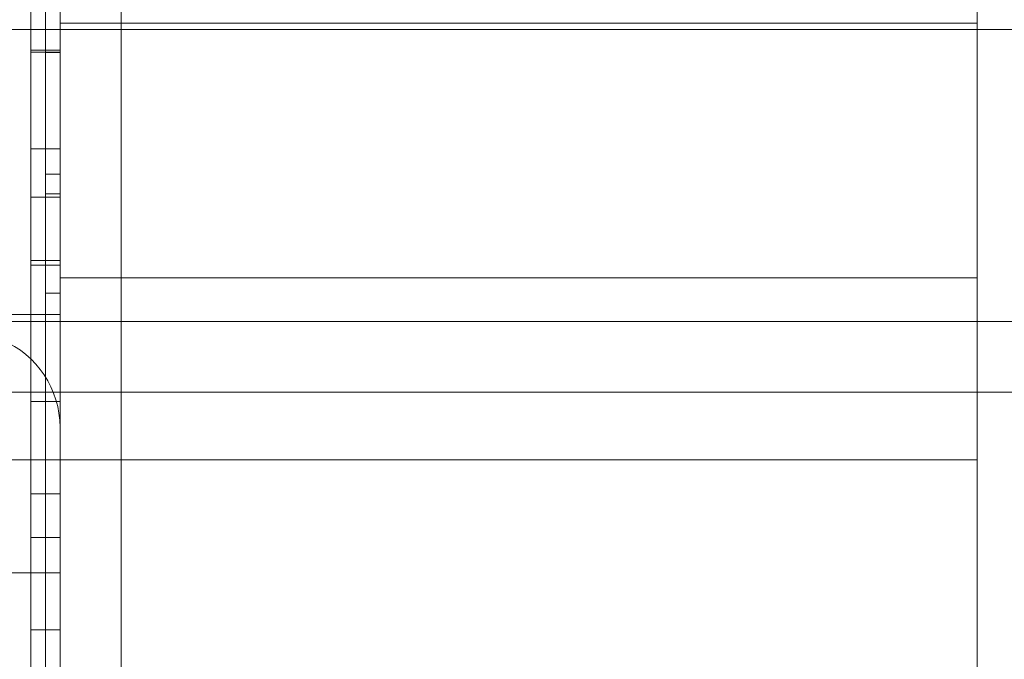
# Model space of a CAD drawing. Header units: inches. Extents: x 1 to 109, y 1 to 85.
# Tile 175 of 256: x 87.3104 to 87.3668, y 16.8285 to 16.8651. Entities that reach past the tile are written whole.
import ezdxf

# ---------------------------------------------------------------- set-up
doc = ezdxf.new("R2010")
doc.units = ezdxf.units.IN
doc.header["$MEASUREMENT"] = 0

msp = doc.modelspace()

# ---------------------------------------------------------------- linework, layer by layer
at = {"color": 7, "linetype": 'Continuous', "lineweight": 15, "ltscale": 5}
for p, q in [((87.31622581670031, 21.51910503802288), (87.31622581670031, 15.47743837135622)), ((87.31272122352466, 17.83160503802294), (87.31272122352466, 14.83160503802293)), ((87.36522122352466, 14.83160503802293), (87.36522122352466, 17.83160503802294)), ((87.31272122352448, 16.06493837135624), (87.31272122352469, 17.06493837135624)), ((87.31622581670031, 17.04243837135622), (87.31622581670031, 16.53743837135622)), ((87.31188789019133, 16.8632717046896), (87.31188789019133, 16.96660503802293)), ((87.31272122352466, 16.8632717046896), (87.31272122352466, 16.96660503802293)), ((87.31272122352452, 16.91055531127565), (87.3127212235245, 16.68745819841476)), ((87.31272122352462, 16.89827170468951), (87.31272122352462, 16.84827170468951)), ((87.31188789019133, 16.89796215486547), (87.31188789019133, 16.79379548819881)), ((87.31272122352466, 16.89796215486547), (87.31272122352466, 16.79379548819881)), ((87.31188789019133, 16.7857717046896), (87.31188789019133, 16.88993837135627)), ((87.3127212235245, 16.77327170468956), (87.31272122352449, 16.88993837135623)), ((87.31272122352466, 16.7857717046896), (87.31272122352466, 16.88993837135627)), ((87.311054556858, 16.85775799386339), (87.311054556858, 16.87472959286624)), ((87.31272122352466, 16.85775799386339), (87.31272122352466, 16.87472959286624)), ((87.311054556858, 16.87322545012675), (87.311054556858, 16.85775799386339)), ((87.311054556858, 16.86339200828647), (87.311054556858, 16.87322545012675)), ((87.31272122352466, 16.87322545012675), (87.31272122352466, 16.85775799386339)), ((87.31272122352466, 16.86339200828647), (87.31272122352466, 16.87322545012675)), ((87.311054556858, 16.85497576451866), (87.311054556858, 16.87251250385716)), ((87.31272122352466, 16.85497576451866), (87.31272122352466, 16.87251250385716)), ((87.311054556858, 16.86666112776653), (87.311054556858, 16.86328767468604)), ((87.31272122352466, 16.86666112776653), (87.31272122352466, 16.86328767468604)), ((87.311054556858, 16.86534826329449), (87.311054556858, 16.85108064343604)), ((87.31272122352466, 16.86534826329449), (87.31272122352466, 16.85108064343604)), ((87.3832883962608, 16.8645792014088), (87.27536147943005, 16.8645792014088)), ((87.3832883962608, 16.86457920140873), (87.27536147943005, 16.86457920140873)), ((87.36522122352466, 16.86493837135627), (87.31272122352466, 16.86493837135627)), ((87.36522122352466, 16.86493837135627), (87.31272122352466, 16.86493837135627)), ((87.31272122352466, 16.86490895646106), (87.31272122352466, 16.83994184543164)), ((87.31272122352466, 16.86489402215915), (87.31272122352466, 16.83995947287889)), ((87.36522122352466, 16.86493837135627), (87.36522122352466, 16.84002289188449)), ((87.36522122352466, 16.86493837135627), (87.36522122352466, 16.84002289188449)), ((87.311054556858, 16.86339200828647), (87.31272122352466, 16.86339200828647)), ((87.311054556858, 16.85108064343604), (87.311054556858, 16.86339200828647)), ((87.311054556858, 16.86328767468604), (87.311054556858, 16.85497576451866)), ((87.311054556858, 16.86328767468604), (87.31272122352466, 16.86328767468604)), ((87.31272122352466, 16.85108064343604), (87.31272122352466, 16.86339200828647)), ((87.31272122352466, 16.86328767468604), (87.31272122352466, 16.85497576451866)), ((87.31272122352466, 16.8632717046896), (87.31188789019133, 16.8632717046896)), ((87.31188789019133, 16.8632717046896), (87.31188789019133, 16.81959070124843)), ((87.31188789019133, 16.82291426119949), (87.31188789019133, 16.8632717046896)), ((87.31272122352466, 16.82291426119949), (87.31272122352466, 16.8632717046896)), ((87.31272122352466, 16.8632717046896), (87.31272122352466, 16.81959070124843)), ((87.311054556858, 16.85775799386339), (87.31272122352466, 16.85775799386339)), ((87.31188789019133, 16.85629548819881), (87.31272122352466, 16.85629548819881)), ((87.31188789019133, 16.8482717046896), (87.31188789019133, 16.85629548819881)), ((87.31188789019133, 16.85629548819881), (87.31188789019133, 16.77296215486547)), ((87.31272122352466, 16.85629548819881), (87.31272122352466, 16.77296215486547)), ((87.31272122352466, 16.85629548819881), (87.31272122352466, 16.8482717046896)), ((87.31272122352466, 16.8482717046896), (87.31272122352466, 16.85629548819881)), ((87.311054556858, 16.85497576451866), (87.31272122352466, 16.85497576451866)), ((87.31188789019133, 16.85516576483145), (87.31272122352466, 16.85516576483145)), ((87.31188789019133, 16.84949209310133), (87.31188789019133, 16.85516576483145)), ((87.31188789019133, 16.85516576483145), (87.31188789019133, 16.81462882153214)), ((87.31272122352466, 16.85516576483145), (87.31272122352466, 16.84675824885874)), ((87.31272122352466, 16.84949209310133), (87.31272122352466, 16.85516576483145)), ((87.311054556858, 16.85135886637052), (87.31272122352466, 16.85135886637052)), ((87.311054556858, 16.85135886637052), (87.311054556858, 16.83800416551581)), ((87.311054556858, 16.83021392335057), (87.311054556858, 16.85135886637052)), ((87.311054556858, 16.85108064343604), (87.311054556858, 16.8432904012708)), ((87.311054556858, 16.85108064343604), (87.31272122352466, 16.85108064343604)), ((87.31272122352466, 16.85135886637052), (87.31272122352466, 16.83800416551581)), ((87.31272122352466, 16.83021392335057), (87.31272122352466, 16.85135886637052)), ((87.31272122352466, 16.85108064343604), (87.31272122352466, 16.8432904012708)), ((87.36522122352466, 16.85035503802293), (87.31272122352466, 16.85035503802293)), ((87.31272122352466, 16.85035503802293), (87.31272122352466, 16.81293993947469)), ((87.36522122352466, 16.85035503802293), (87.36522122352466, 16.81293993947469)), ((87.31188789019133, 16.84949209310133), (87.31272122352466, 16.84949209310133)), ((87.31188789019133, 16.80660503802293), (87.31188789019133, 16.84949209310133)), ((87.31272122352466, 16.84115875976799), (87.31272122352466, 16.84949209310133)), ((87.30022122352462, 16.84827170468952), (87.31272122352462, 16.84827170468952)), ((87.31188789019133, 16.8482717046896), (87.31272122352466, 16.8482717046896)), ((87.31188789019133, 16.76493837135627), (87.31188789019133, 16.8482717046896)), ((87.31272122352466, 16.76493837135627), (87.31272122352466, 16.8482717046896)), ((87.31272122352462, 16.83993837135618), (87.31272122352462, 16.84827170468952)), ((87.27105455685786, 16.8478550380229), (87.41688789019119, 16.84785503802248)), ((87.31272122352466, 16.84675824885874), (87.31272122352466, 16.81462882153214)), ((87.31272122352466, 16.84675824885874), (87.31272122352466, 16.84115875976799)), ((87.27536147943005, 16.84382378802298), (87.3832883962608, 16.84382378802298)), ((87.27536147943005, 16.84382378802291), (87.3832883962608, 16.84382378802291)), ((87.311054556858, 16.8432904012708), (87.31272122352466, 16.8432904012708)), ((87.31272122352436, 16.84180564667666), (87.31272122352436, 16.8334779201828)), ((87.31272122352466, 16.80660503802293), (87.31272122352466, 16.84115875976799)), ((87.30022122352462, 16.83993837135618), (87.31272122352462, 16.83993837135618)), ((87.31188789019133, 16.83993837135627), (87.31272122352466, 16.83993837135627)), ((87.31188789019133, 16.81236937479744), (87.31188789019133, 16.83993837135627)), ((87.31188789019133, 16.83993837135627), (87.31188789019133, 16.80904581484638)), ((87.31188789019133, 16.73993837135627), (87.31188789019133, 16.83993837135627)), ((87.31188789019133, 16.83993837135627), (87.31188789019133, 16.79410503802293)), ((87.31272122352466, 16.83993837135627), (87.36522122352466, 16.83993837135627)), ((87.31272122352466, 16.83993837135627), (87.36522122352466, 16.83993837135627)), ((87.31272122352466, 16.83993837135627), (87.31272122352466, 16.79410503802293)), ((87.31272122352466, 16.73993837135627), (87.31272122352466, 16.83993837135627)), ((87.31272122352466, 16.81236937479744), (87.31272122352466, 16.83993837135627)), ((87.31272122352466, 16.83993837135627), (87.31272122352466, 16.80904581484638)), ((87.311054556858, 16.83800416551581), (87.31272122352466, 16.83800416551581)), ((87.311054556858, 16.83800416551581), (87.311054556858, 16.83021392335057)), ((87.31272122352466, 16.83800416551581), (87.31272122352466, 16.83021392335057)), ((87.311054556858, 16.83550015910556), (87.31272122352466, 16.83550015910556)), ((87.308456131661, 16.8334779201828), (87.31272122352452, 16.8334779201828)), ((87.311054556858, 16.83021392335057), (87.31272122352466, 16.83021392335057))]:
    msp.add_line(p, q, dxfattribs=at)
at = {"color": 7, "linetype": 'Continuous', "lineweight": 15, "ltscale": 25}
for centre, radius, start, end in [((87.15355915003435, 16.66477170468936), 0.9895833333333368, 3.137758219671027, 176.862241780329), ((87.15355915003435, 16.66477170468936), 0.9895833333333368, 3.137758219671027, 176.862241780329), ((87.15355915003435, 16.66477170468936), 0.983750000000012, 3.156382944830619, 176.8436170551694), ((87.15355915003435, 16.66477170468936), 0.983750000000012, 3.156382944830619, 176.8436170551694), ((87.30730783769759, 16.84180564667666), 0.005413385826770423, 0, 67.31187324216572), ((87.30730783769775, 16.84180564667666), 0.005413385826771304, 0, 67.31187324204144)]:
    msp.add_arc(centre, radius, start, end, dxfattribs=at)
at = {"color": 7, "linetype": 'Continuous', "lineweight": 15, "ltscale": 5}
for points, knots in [([(87.311054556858, 16.81305104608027), (87.311054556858, 16.81331231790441), (87.311054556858, 16.81383472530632), (87.31105455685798, 16.81461783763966), (87.311054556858, 16.81539968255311), (87.31105455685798, 16.81617867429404), (87.311054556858, 16.81695384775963), (87.31105455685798, 16.8177242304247), (87.311054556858, 16.81848892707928), (87.311054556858, 16.81925885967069), (87.311054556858, 16.82003260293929), (87.311054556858, 16.82080827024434), (87.31105455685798, 16.82157228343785), (87.311054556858, 16.82232280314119), (87.311054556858, 16.82305923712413), (87.311054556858, 16.82382946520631), (87.311054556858, 16.82462934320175), (87.311054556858, 16.8254525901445), (87.311054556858, 16.82625006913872), (87.31105455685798, 16.82702172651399), (87.311054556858, 16.8277633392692), (87.31105455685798, 16.82847571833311), (87.311054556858, 16.82916037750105), (87.311054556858, 16.82982043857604), (87.311054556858, 16.83041929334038), (87.311054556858, 16.83095823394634), (87.311054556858, 16.83144283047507), (87.311054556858, 16.83190365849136), (87.311054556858, 16.83234070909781), (87.311054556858, 16.83275290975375), (87.31105455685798, 16.83313212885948), (87.311054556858, 16.83347850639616), (87.311054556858, 16.83379195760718), (87.311054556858, 16.83407729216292), (87.311054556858, 16.83433451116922), (87.311054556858, 16.83458325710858), (87.31105455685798, 16.83481548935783), (87.311054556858, 16.83502466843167), (87.311054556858, 16.83519835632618), (87.311054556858, 16.83532447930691), (87.311054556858, 16.83540705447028), (87.31105455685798, 16.83545381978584), (87.311054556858, 16.83548174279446), (87.311054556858, 16.83549401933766), (87.311054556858, 16.83550015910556)], [0, 0, 0, 0, 0.02195822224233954, 0.04390499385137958, 0.06584282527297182, 0.08779017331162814, 0.1097484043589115, 0.1317082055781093, 0.1536618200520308, 0.1756123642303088, 0.1986104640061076, 0.2216105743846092, 0.2446086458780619, 0.2676052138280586, 0.290604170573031, 0.3136048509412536, 0.34120266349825, 0.3687978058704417, 0.3963936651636, 0.4239912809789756, 0.4515853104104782, 0.4786869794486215, 0.5057933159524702, 0.5328986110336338, 0.5599985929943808, 0.5829943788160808, 0.605993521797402, 0.6289932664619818, 0.6519906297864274, 0.674987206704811, 0.6979859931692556, 0.7196713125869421, 0.7413552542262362, 0.7630400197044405, 0.784726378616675, 0.8064111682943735, 0.8335106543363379, 0.8606151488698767, 0.8877290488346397, 0.9148364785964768, 0.9361227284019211, 0.9574044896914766, 0.9786970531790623, 1, 1, 1, 1]), ([(87.311054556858, 16.83550015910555), (87.311054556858, 16.83549338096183), (87.311054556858, 16.83547982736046), (87.31105455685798, 16.8354497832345), (87.311054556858, 16.8354002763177), (87.311054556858, 16.83532167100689), (87.311054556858, 16.8352150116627), (87.311054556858, 16.8350812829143), (87.311054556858, 16.8349213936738), (87.31105455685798, 16.83473256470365), (87.311054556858, 16.83451370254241), (87.311054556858, 16.83426316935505), (87.31105455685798, 16.83398296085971), (87.311054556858, 16.83367149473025), (87.31105455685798, 16.8333297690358), (87.311054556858, 16.83296020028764), (87.311054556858, 16.83256483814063), (87.311054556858, 16.83214321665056), (87.31105455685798, 16.83169453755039), (87.311054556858, 16.83121915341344), (87.311054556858, 16.83072001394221), (87.311054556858, 16.83016891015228), (87.311054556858, 16.82956251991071), (87.311054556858, 16.82889589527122), (87.311054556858, 16.82820161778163), (87.311054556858, 16.82751774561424), (87.31105455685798, 16.82685016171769), (87.311054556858, 16.82620285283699), (87.311054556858, 16.82553818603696), (87.311054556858, 16.82485622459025), (87.311054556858, 16.82415768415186), (87.311054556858, 16.82345694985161), (87.311054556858, 16.82275587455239), (87.31105455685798, 16.82205621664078), (87.311054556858, 16.82134490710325), (87.31105455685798, 16.82062294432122), (87.311054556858, 16.81989145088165), (87.311054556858, 16.81915144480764), (87.31105455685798, 16.81840412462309), (87.311054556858, 16.81765064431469), (87.311054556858, 16.81689216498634), (87.311054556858, 16.81613409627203), (87.311054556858, 16.81537742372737), (87.311054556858, 16.81462308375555), (87.31105455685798, 16.81386773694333), (87.311054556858, 16.81336388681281), (87.311054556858, 16.81311190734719)], [0, 0, 0, 0, 0.02195553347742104, 0.04390236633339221, 0.06584207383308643, 0.08778933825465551, 0.1097451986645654, 0.1317026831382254, 0.153655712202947, 0.1756066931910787, 0.1986049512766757, 0.2216052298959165, 0.2446027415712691, 0.2675977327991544, 0.2905951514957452, 0.313596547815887, 0.3365981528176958, 0.3595959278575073, 0.3825899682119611, 0.4055852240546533, 0.4285850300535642, 0.4515857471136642, 0.478689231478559, 0.5057896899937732, 0.532891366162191, 0.5599957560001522, 0.582994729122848, 0.6059920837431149, 0.6289880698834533, 0.6519855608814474, 0.6749839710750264, 0.6979825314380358, 0.7196671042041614, 0.7413515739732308, 0.7630366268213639, 0.7847221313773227, 0.8064064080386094, 0.8280881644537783, 0.849770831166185, 0.8714578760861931, 0.8931485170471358, 0.9148351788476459, 0.9361247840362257, 0.9574079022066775, 0.9786993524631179, 1, 1, 1, 1]), ([(87.31272122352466, 16.81305104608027), (87.31272122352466, 16.81331231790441), (87.31272122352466, 16.81383472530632), (87.31272122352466, 16.81461783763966), (87.31272122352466, 16.81539968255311), (87.31272122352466, 16.81617867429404), (87.31272122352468, 16.81695384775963), (87.31272122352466, 16.8177242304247), (87.31272122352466, 16.81848892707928), (87.31272122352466, 16.81925885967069), (87.31272122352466, 16.82003260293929), (87.31272122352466, 16.82080827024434), (87.31272122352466, 16.82157228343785), (87.31272122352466, 16.82232280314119), (87.31272122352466, 16.82305923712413), (87.31272122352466, 16.82382946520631), (87.31272122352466, 16.82462934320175), (87.31272122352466, 16.8254525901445), (87.31272122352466, 16.82625006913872), (87.31272122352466, 16.82702172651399), (87.31272122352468, 16.8277633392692), (87.31272122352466, 16.82847571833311), (87.31272122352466, 16.82916037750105), (87.31272122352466, 16.82982043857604), (87.31272122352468, 16.83041929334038), (87.31272122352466, 16.83095823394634), (87.31272122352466, 16.83144283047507), (87.31272122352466, 16.83190365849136), (87.31272122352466, 16.83234070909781), (87.31272122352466, 16.83275290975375), (87.31272122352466, 16.83313212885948), (87.31272122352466, 16.83347850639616), (87.31272122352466, 16.83379195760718), (87.31272122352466, 16.83407729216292), (87.31272122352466, 16.83433451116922), (87.31272122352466, 16.83458325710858), (87.31272122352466, 16.83481548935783), (87.31272122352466, 16.83502466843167), (87.31272122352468, 16.83519835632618), (87.31272122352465, 16.83532447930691), (87.31272122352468, 16.83540705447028), (87.31272122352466, 16.83545381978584), (87.31272122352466, 16.83548174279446), (87.31272122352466, 16.83549401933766), (87.31272122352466, 16.83550015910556)], [0, 0, 0, 0, 0.02195822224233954, 0.04390499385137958, 0.06584282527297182, 0.08779017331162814, 0.1097484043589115, 0.1317082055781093, 0.1536618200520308, 0.1756123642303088, 0.1986104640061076, 0.2216105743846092, 0.2446086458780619, 0.2676052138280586, 0.290604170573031, 0.3136048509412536, 0.34120266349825, 0.3687978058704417, 0.3963936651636, 0.4239912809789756, 0.4515853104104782, 0.4786869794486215, 0.5057933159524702, 0.5328986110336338, 0.5599985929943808, 0.5829943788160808, 0.605993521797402, 0.6289932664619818, 0.6519906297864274, 0.674987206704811, 0.6979859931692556, 0.7196713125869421, 0.7413552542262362, 0.7630400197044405, 0.784726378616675, 0.8064111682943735, 0.8335106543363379, 0.8606151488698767, 0.8877290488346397, 0.9148364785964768, 0.9361227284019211, 0.9574044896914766, 0.9786970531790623, 1, 1, 1, 1]), ([(87.31272122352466, 16.83550015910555), (87.31272122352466, 16.83549338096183), (87.31272122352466, 16.83547982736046), (87.31272122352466, 16.8354497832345), (87.31272122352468, 16.8354002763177), (87.31272122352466, 16.83532167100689), (87.31272122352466, 16.8352150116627), (87.31272122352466, 16.8350812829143), (87.31272122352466, 16.8349213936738), (87.31272122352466, 16.83473256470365), (87.31272122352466, 16.83451370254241), (87.31272122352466, 16.83426316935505), (87.31272122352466, 16.83398296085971), (87.31272122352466, 16.83367149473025), (87.31272122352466, 16.8333297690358), (87.31272122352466, 16.83296020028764), (87.31272122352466, 16.83256483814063), (87.31272122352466, 16.83214321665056), (87.31272122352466, 16.83169453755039), (87.31272122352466, 16.83121915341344), (87.31272122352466, 16.83072001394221), (87.31272122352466, 16.83016891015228), (87.31272122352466, 16.82956251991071), (87.31272122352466, 16.82889589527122), (87.31272122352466, 16.82820161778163), (87.31272122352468, 16.82751774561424), (87.31272122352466, 16.82685016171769), (87.31272122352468, 16.82620285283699), (87.31272122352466, 16.82553818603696), (87.31272122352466, 16.82485622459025), (87.31272122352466, 16.82415768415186), (87.31272122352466, 16.82345694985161), (87.31272122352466, 16.82275587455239), (87.31272122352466, 16.82205621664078), (87.31272122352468, 16.82134490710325), (87.31272122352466, 16.82062294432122), (87.31272122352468, 16.81989145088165), (87.31272122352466, 16.81915144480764), (87.31272122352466, 16.81840412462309), (87.31272122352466, 16.81765064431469), (87.31272122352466, 16.81689216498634), (87.31272122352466, 16.81613409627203), (87.31272122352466, 16.81537742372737), (87.31272122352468, 16.81462308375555), (87.31272122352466, 16.81386773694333), (87.31272122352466, 16.81336388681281), (87.31272122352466, 16.81311190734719)], [0, 0, 0, 0, 0.02195553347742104, 0.04390236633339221, 0.06584207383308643, 0.08778933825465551, 0.1097451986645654, 0.1317026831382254, 0.153655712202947, 0.1756066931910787, 0.1986049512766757, 0.2216052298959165, 0.2446027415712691, 0.2675977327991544, 0.2905951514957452, 0.313596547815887, 0.3365981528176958, 0.3595959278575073, 0.3825899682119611, 0.4055852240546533, 0.4285850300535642, 0.4515857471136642, 0.478689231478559, 0.5057896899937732, 0.532891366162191, 0.5599957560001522, 0.582994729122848, 0.6059920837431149, 0.6289880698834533, 0.6519855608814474, 0.6749839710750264, 0.6979825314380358, 0.7196671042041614, 0.7413515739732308, 0.7630366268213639, 0.7847221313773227, 0.8064064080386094, 0.8280881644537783, 0.849770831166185, 0.8714578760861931, 0.8931485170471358, 0.9148351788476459, 0.9361247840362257, 0.9574079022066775, 0.9786993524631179, 1, 1, 1, 1])]:
    msp.add_open_spline(points, degree=3, knots=knots, dxfattribs=at)

doc.saveas('drawing.dxf')
